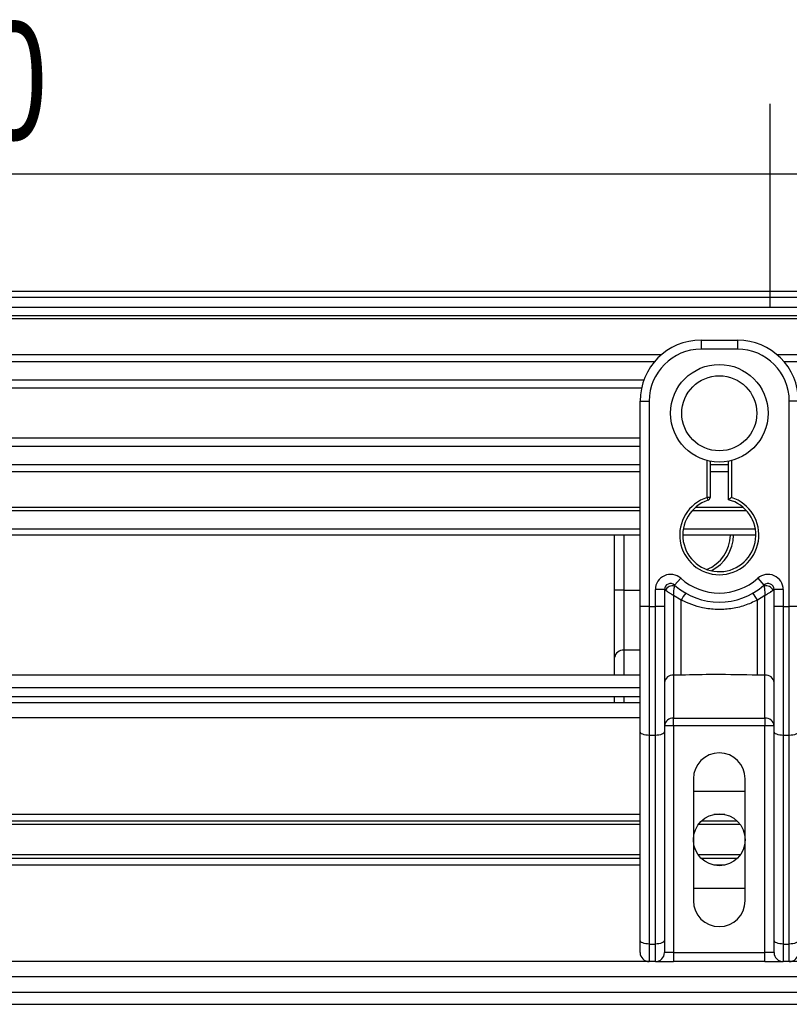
# Model space of a CAD drawing. Header units: millimetres. Extents: x 0 to 420, y 0 to 299.
# Tile 36 of 72: x 139 to 159, y 274 to 299. Entities that reach past the tile are written whole.
import ezdxf

# ---------------------------------------------------------------- set-up
doc = ezdxf.new("R2010")
doc.units = ezdxf.units.MM
doc.layers.add('CARTIGLIO', color=140, linetype='Continuous')
doc.layers.add('QUOTE', color=174, linetype='Continuous')
doc.styles.add('SLDTEXTSTYLE3', font='TXT', dxfattribs={"width": 0.75})
doc.dimstyles.new('SLDDIMSTYLE0', dxfattribs={"dimtxt": 3, "dimasz": 3, "dimexe": 0, "dimexo": 0.0625, "dimgap": 0.75, "dimtad": 1, "dimlfac": 6.46054, "dimrnd": 1e-09, "dimzin": 12, "dimdsep": 46, "dimtxsty": 'SLDTEXTSTYLE3', "dimsah": 1, "dimcen": 0.09, "dimadec": 0, "dimazin": 3, "dimtfac": 1, "dimtdec": 3, "dimtofl": 0, "dimtmove": 0, "dimatfit": 3, "dimfxl": 0, "dimfrac": 2, "dimtolj": 1, "dimtzin": 12, "dimarcsym": 0})

# ---------------------------------------------------------------- blocks, each defined once
blk = doc.blocks.new('_D')
at = {"layer": 'QUOTE'}
for p, q in [((60.227, 280.303), (60.227, 297.215)), ((215.013, 280.303), (215.013, 297.215)), ((215.013, 295.215), (60.227, 295.215))]:
    blk.add_line(p, q, dxfattribs=at)
for points in [[(60.227, 295.215), (63.227, 294.715), (63.227, 295.715)], [(215.013, 295.215), (212.013, 295.715), (212.013, 294.715)]]:
    blk.add_solid(points, dxfattribs=at)
at = {"layer": 'QUOTE', "insert": (133.187, 299.082), "char_height": 3, "attachment_point": 1, "style": 'SLDTEXTSTYLE3'}
blk.add_mtext('1000', dxfattribs=at)

msp = doc.modelspace()

# ---------------------------------------------------------------- linework, layer by layer
at = {"color": 7, "linetype": 'Continuous', "lineweight": 25}
for p, q in [((215.013, 292.2336), (60.2272, 292.2336)), ((215.013, 292.0789), (60.2272, 292.0789)), ((215.013, 291.6145), (60.2272, 291.6145)), ((215.013, 291.5356), (60.2272, 291.5356)), ((156.504, 290.9954), (157.4327, 290.9954)), ((156.504, 290.9954), (156.504, 290.7632)), ((157.4327, 290.9954), (157.4327, 290.7632)), ((157.4327, 290.7632), (156.504, 290.7632)), ((155.498, 290.6238), (119.7423, 290.6238)), ((155.3198, 290.4443), (119.9205, 290.4443)), ((215.013, 290.6238), (158.4387, 290.6238)), ((215.013, 290.4443), (158.6169, 290.4443)), ((155.0512, 289.9817), (120.189, 289.9817)), ((154.9907, 289.7726), (120.2496, 289.7726)), ((154.9561, 289.4475), (155.1883, 289.4475)), ((154.9561, 288.0816), (154.9561, 289.4475)), ((155.1883, 289.4475), (155.1883, 284.2256)), ((158.7484, 284.2256), (158.7484, 289.4475)), ((158.9806, 289.4475), (158.7484, 289.4475)), ((154.9561, 288.5033), (120.2841, 288.5033)), ((154.9561, 288.2942), (120.2841, 288.2942)), ((154.9561, 287.0986), (154.9561, 288.0816)), ((156.6588, 286.9995), (156.6588, 287.938)), ((156.7362, 287.9207), (156.7362, 286.9995)), ((157.2005, 286.9414), (157.2005, 287.9207)), ((157.2779, 287.938), (157.2779, 286.9995)), ((154.9561, 287.8316), (120.2841, 287.8316)), ((154.9561, 287.652), (120.2841, 287.652)), ((157.2005, 287.8316), (156.7362, 287.8316)), ((157.2005, 287.652), (156.7362, 287.652)), ((154.9561, 284.2256), (154.9561, 287.0986)), ((156.6826, 286.9259), (156.6588, 286.9995)), ((156.7362, 286.9995), (156.6588, 286.9995)), ((154.9561, 286.7403), (120.2841, 286.7403)), ((154.9561, 286.6614), (120.2841, 286.6614)), ((157.6606, 286.6614), (156.2761, 286.6614)), ((157.5809, 286.7403), (156.3558, 286.7403)), ((154.9561, 286.197), (120.2841, 286.197)), ((157.8841, 286.197), (156.0526, 286.197)), ((154.9561, 286.0422), (120.2841, 286.0422)), ((154.3093, 284.6416), (154.3093, 286.0422)), ((154.5415, 286.0422), (154.5415, 284.6416)), ((157.8971, 286.0422), (156.0396, 286.0422)), ((155.8333, 284.7731), (155.988, 284.9462)), ((157.9487, 284.9462), (158.1034, 284.7731)), ((154.5415, 284.6416), (154.3093, 284.6416)), ((154.3093, 282.9299), (154.3093, 284.6416)), ((154.5415, 284.6416), (154.5415, 283.1201)), ((154.5415, 284.6416), (154.9561, 284.6416)), ((155.3431, 284.2256), (155.3431, 284.6578)), ((155.5753, 284.6578), (155.3431, 284.6578)), ((155.5753, 284.6578), (155.5753, 284.2256)), ((155.5975, 284.6416), (155.5753, 284.6416)), ((158.3614, 284.6416), (158.3392, 284.6416)), ((158.5936, 284.6578), (158.3614, 284.6578)), ((158.3614, 284.2256), (158.3614, 284.6578)), ((158.5936, 284.6578), (158.5936, 284.2256)), ((156.0002, 284.3893), (155.8075, 284.5063)), ((155.8075, 284.5063), (155.8075, 282.4861)), ((156.0002, 282.4861), (156.0002, 284.3893)), ((158.1292, 284.5063), (157.9365, 284.3893)), ((157.9365, 282.4861), (157.9365, 284.3893)), ((158.1292, 282.4861), (158.1292, 284.5063)), ((154.9561, 281.053), (154.9561, 284.2256)), ((155.1883, 284.2256), (154.9561, 284.2256)), ((155.1883, 284.2256), (155.1883, 280.9549)), ((155.1883, 284.2256), (155.3431, 284.2256)), ((155.3431, 280.9549), (155.3431, 284.2256)), ((155.5753, 284.2256), (155.3431, 284.2256)), ((155.5753, 284.2256), (155.5753, 281.053)), ((158.3614, 281.053), (158.3614, 284.2256)), ((158.5936, 284.2256), (158.3614, 284.2256)), ((158.5936, 284.2256), (158.7484, 284.2256)), ((158.5936, 284.2256), (158.5936, 280.9549)), ((158.9806, 284.2256), (158.7484, 284.2256)), ((158.7484, 280.9549), (158.7484, 284.2256)), ((154.3093, 282.4821), (154.3093, 282.9299)), ((154.5415, 283.1201), (154.5415, 282.4821)), ((154.9561, 283.1201), (154.5415, 283.1201)), ((154.9561, 282.4821), (120.2841, 282.4821)), ((156.0002, 282.4861), (155.8075, 282.4861)), ((155.8075, 282.4861), (155.8075, 281.3902)), ((158.1292, 282.4861), (157.9365, 282.4861)), ((158.1292, 281.3902), (158.1292, 282.4861)), ((120.2841, 282.1726), (154.9561, 282.1726)), ((120.2841, 281.9404), (154.9561, 281.9404)), ((154.3093, 281.7856), (154.3093, 281.9404)), ((154.5415, 281.9404), (154.5415, 281.7856)), ((154.9561, 281.7856), (120.2841, 281.7856)), ((154.9561, 281.3986), (120.2841, 281.3986)), ((155.8075, 281.3902), (158.1292, 281.3902)), ((155.8075, 281.2), (155.8075, 281.3902)), ((158.1292, 281.3902), (158.1292, 281.2)), ((155.8075, 281.2), (155.5753, 281.2)), ((155.8075, 281.2), (155.8075, 275.4394)), ((158.1292, 281.2), (155.8075, 281.2)), ((158.1292, 275.4394), (158.1292, 281.2)), ((158.3614, 281.2), (158.1292, 281.2)), ((154.9561, 275.7522), (154.9561, 281.053)), ((155.3431, 280.9549), (155.1883, 280.9549)), ((155.1883, 280.9549), (155.1883, 275.6541)), ((155.3431, 275.6541), (155.3431, 280.9549)), ((155.5753, 281.053), (155.5753, 275.7522)), ((158.3614, 275.7522), (158.3614, 281.053)), ((158.7484, 280.9549), (158.5936, 280.9549)), ((158.5936, 280.9549), (158.5936, 275.6541)), ((158.7484, 275.6541), (158.7484, 280.9549)), ((156.3105, 279.8508), (156.3105, 276.7551)), ((157.6262, 276.7551), (157.6262, 279.8508)), ((156.3105, 279.5412), (157.6262, 279.5412)), ((154.9561, 278.9453), (120.2841, 278.9453)), ((157.1102, 278.9453), (156.8265, 278.9453)), ((154.9561, 278.7775), (137.9543, 278.7775)), ((154.9561, 278.6886), (138.0539, 278.6886)), ((157.5012, 278.6886), (156.4355, 278.6886)), ((157.4239, 278.7775), (156.5128, 278.7775)), ((154.9561, 277.9172), (138.0539, 277.9172)), ((157.5012, 277.9172), (156.4355, 277.9172)), ((154.9561, 277.6606), (120.2841, 277.6606)), ((154.9561, 277.8284), (137.9543, 277.8284)), ((157.4239, 277.8284), (156.5128, 277.8284)), ((157.1102, 277.6606), (156.8265, 277.6606)), ((157.6262, 277.0646), (156.3105, 277.0646)), ((154.9561, 275.4394), (154.9561, 275.7522)), ((155.1883, 275.6541), (155.3431, 275.6541)), ((155.1883, 275.6541), (155.1883, 275.2072)), ((155.3431, 275.2072), (155.3431, 275.6541)), ((155.5753, 275.7522), (155.5753, 275.4394)), ((158.3614, 275.4394), (158.3614, 275.7522)), ((158.5936, 275.6541), (158.7484, 275.6541)), ((158.5936, 275.6541), (158.5936, 275.2072)), ((158.7484, 275.2072), (158.7484, 275.6541)), ((155.8075, 275.4394), (155.5753, 275.4394)), ((155.8075, 275.4394), (155.8075, 275.2072)), ((155.8075, 275.4394), (158.1292, 275.4394)), ((158.3614, 275.4394), (158.1292, 275.4394)), ((158.1292, 275.2072), (158.1292, 275.4394)), ((155.1883, 275.2072), (120.0519, 275.2072)), ((155.3431, 275.2072), (155.1883, 275.2072)), ((155.3431, 275.2072), (155.8075, 275.2072)), ((158.1292, 275.2072), (155.8075, 275.2072)), ((158.1292, 275.2072), (158.5936, 275.2072)), ((158.7484, 275.2072), (158.5936, 275.2072)), ((165.1301, 275.2072), (158.7484, 275.2072)), ((165.237, 274.8202), (110.0033, 274.8202)), ((109.9041, 274.4333), (165.3362, 274.4333)), ((109.8139, 274.1237), (165.4264, 274.1237))]:
    msp.add_line(p, q, dxfattribs=at)
at = {"color": 7, "linetype": 'Continuous', "lineweight": 25, "flags": 128}
for points in [[(155.1883, 280.9549), (155.143, 280.9567), (155.0995, 280.9623), (155.0593, 280.9714), (155.0241, 280.9836), (154.9953, 280.9985), (154.9738, 281.0154), (154.9606, 281.0338), (154.9561, 281.053)], [(155.5753, 281.053), (155.5708, 281.0338), (155.5576, 281.0154), (155.5361, 280.9985), (155.5073, 280.9836), (155.4721, 280.9714), (155.432, 280.9623), (155.3884, 280.9567), (155.3431, 280.9549)], [(158.5936, 280.9549), (158.5483, 280.9567), (158.5048, 280.9623), (158.4646, 280.9714), (158.4294, 280.9836), (158.4006, 280.9985), (158.3791, 281.0154), (158.3659, 281.0338), (158.3614, 281.053)], [(158.9806, 281.053), (158.9761, 281.0338), (158.9629, 281.0154), (158.9414, 280.9985), (158.9126, 280.9836), (158.8774, 280.9714), (158.8372, 280.9623), (158.7937, 280.9567), (158.7484, 280.9549)], [(155.1883, 275.6541), (155.143, 275.6559), (155.0995, 275.6615), (155.0593, 275.6706), (155.0241, 275.6828), (154.9953, 275.6977), (154.9738, 275.7146), (154.9606, 275.733), (154.9561, 275.7522)], [(155.5753, 275.7522), (155.5708, 275.733), (155.5576, 275.7146), (155.5361, 275.6977), (155.5073, 275.6828), (155.4721, 275.6706), (155.432, 275.6615), (155.3884, 275.6559), (155.3431, 275.6541)], [(158.5936, 275.6541), (158.5483, 275.6559), (158.5048, 275.6615), (158.4646, 275.6706), (158.4294, 275.6828), (158.4006, 275.6977), (158.3791, 275.7146), (158.3659, 275.733), (158.3614, 275.7522)], [(158.9806, 275.7522), (158.9761, 275.733), (158.9629, 275.7146), (158.9414, 275.6977), (158.9126, 275.6828), (158.8774, 275.6706), (158.8372, 275.6615), (158.7937, 275.6559), (158.7484, 275.6541)]]:
    msp.add_lwpolyline(points, dxfattribs=at)
at = {"color": 7, "linetype": 'Continuous', "lineweight": 25}
for centre, radius in [((156.9684, 289.1379), 1.2392), ((156.9684, 289.1379), 0.9532), ((156.9684, 278.3029), 0.6578)]:
    msp.add_circle(centre, radius, dxfattribs=at)
for centre, radius, start, end in [((156.504, 289.4475), 1.5479, 90, 180), ((157.4327, 289.4475), 1.5479, 0, 90), ((156.504, 289.4475), 1.3157, 90, 180), ((157.4327, 289.4475), 1.3157, 0, 90), ((156.9684, 286.0422), 1.0061, 107.92021, 72.07979), ((156.9684, 286.0422), 0.9287, 107.92021, 75.52249), ((156.6588, 286.9995), 0.0774, 287.92021, 0), ((156.3215, 286.0422), 0.9287, 290.3804, 360), ((156.3215, 286.0422), 1.0061, 295.88119, 360), ((155.7301, 284.6578), 0.387, 48.18969, 180), ((156.9684, 286.0422), 1.4705, 228.18969, 311.81031), ((158.2066, 284.6578), 0.387, 0, 131.81031), ((155.7301, 284.6578), 0.1548, 48.18969, 180), ((155.7301, 284.6578), 0.1548, 48.19069, 179.99948), ((155.7782, 284.5531), 0.2012, 75.20753, 153.90631), ((156.9684, 286.0422), 1.7026, 228.18969, 311.81031), ((158.2066, 284.6578), 0.1548, 0, 131.81031), ((158.2066, 284.6578), 0.1548, 0.00052, 131.80931), ((158.1585, 284.5531), 0.2012, 26.09369, 104.79247), ((156.9611, 283.892), 1.0819, 141.32705, 152.63541), ((156.9756, 283.892), 1.0819, 27.36459, 38.67295), ((154.5224, 282.9066), 0.2144, 84.88893, 173.75645), ((155.7884, 282.2726), 0.2144, 84.88893, 173.75645), ((158.1483, 282.2726), 0.2144, 6.24355, 95.11107), ((155.7884, 281.1767), 0.2144, 84.88893, 173.75645), ((158.1483, 281.1767), 0.2144, 6.24355, 95.11107), ((156.9684, 279.8508), 0.6578, 0, 180), ((156.9684, 276.7551), 0.6578, 180, 0), ((155.1883, 275.4394), 0.2322, 180, 270), ((155.3431, 275.4394), 0.2322, 270, 0), ((158.5936, 275.4394), 0.2322, 180, 270), ((158.7484, 275.4394), 0.2322, 270, 0)]:
    msp.add_arc(centre, radius, start, end, dxfattribs=at)
for points, knots in [([(157.2005, 286.9414), (157.2012, 286.9419), (157.2024, 286.9429), (157.2119, 286.9502), (157.2264, 286.9613), (157.2472, 286.9769), (157.2654, 286.9904), (157.2762, 286.9982), (157.2777, 286.9994), (157.2779, 286.9995)], [0, 0, 0, 0, 0.1619499, 0.3233619, 0.4972773, 0.7062892, 0.9573608, 0.9948044, 1, 1, 1, 1]), ([(155.5975, 284.6416), (155.5928, 284.645), (155.5825, 284.6525), (155.5762, 284.6572), (155.5755, 284.6576), (155.5753, 284.6578)], [0, 0, 0, 0, 0.3727547, 0.8035537, 1, 1, 1, 1]), ([(155.8075, 284.5063), (155.8071, 284.5065), (155.8065, 284.5069), (155.8056, 284.5074), (155.8046, 284.508), (155.8032, 284.5089), (155.8009, 284.5104), (155.7974, 284.5125), (155.792, 284.5158), (155.7837, 284.5209), (155.7708, 284.5289), (155.75, 284.5418), (155.7117, 284.5658), (155.6742, 284.5898), (155.6303, 284.6188), (155.6115, 284.6318), (155.5975, 284.6416)], [0, 0, 0, 0, 0.0041906, 0.0068565, 0.010501, 0.0160828, 0.0246331, 0.0377369, 0.0578443, 0.0887963, 0.1368222, 0.212883, 0.3405739, 0.6117157, 0.7098737, 1, 1, 1, 1]), ([(155.8075, 284.5063), (155.8075, 284.5067), (155.8075, 284.5076), (155.8076, 284.5089), (155.8077, 284.5105), (155.8078, 284.5129), (155.808, 284.5166), (155.8084, 284.5223), (155.8089, 284.5312), (155.8098, 284.5454), (155.8114, 284.5687), (155.8149, 284.6139), (155.8191, 284.6583), (155.8247, 284.7099), (155.8275, 284.7315), (155.8295, 284.7476)], [0, 0, 0, 0, 0.004266, 0.0088901, 0.0138063, 0.0214465, 0.0333306, 0.0518502, 0.0808258, 0.1265764, 0.2004509, 0.327518, 0.6126852, 0.71116, 1, 1, 1, 1]), ([(155.8333, 284.7731), (155.8332, 284.7729), (155.833, 284.7723), (155.8319, 284.765), (155.8303, 284.7531), (155.8295, 284.7476)], [0, 0, 0, 0, 0.1978945, 0.6297578, 1, 1, 1, 1]), ([(158.1034, 284.7731), (158.1036, 284.7726), (158.1038, 284.7713), (158.1052, 284.7619), (158.1066, 284.7518), (158.1072, 284.7476)], [0, 0, 0, 0, 0.3358482, 0.722383, 1, 1, 1, 1]), ([(158.1072, 284.7476), (158.1092, 284.7315), (158.112, 284.7099), (158.1176, 284.6583), (158.1218, 284.6139), (158.1253, 284.5687), (158.1269, 284.5454), (158.1278, 284.5312), (158.1283, 284.5223), (158.1287, 284.5166), (158.1289, 284.5129), (158.129, 284.5105), (158.1291, 284.5089), (158.1292, 284.5076), (158.1292, 284.5067), (158.1292, 284.5063)], [0, 0, 0, 0, 0.28884, 0.3873148, 0.672482, 0.7995491, 0.8734236, 0.9191742, 0.9481498, 0.9666694, 0.9785535, 0.9861937, 0.9911099, 0.995734, 1, 1, 1, 1]), ([(158.3392, 284.6416), (158.3252, 284.6318), (158.3064, 284.6188), (158.2625, 284.5898), (158.2251, 284.5658), (158.1867, 284.5418), (158.1659, 284.5289), (158.153, 284.5209), (158.1447, 284.5158), (158.1393, 284.5125), (158.1358, 284.5104), (158.1335, 284.5089), (158.1321, 284.508), (158.1311, 284.5074), (158.1302, 284.5069), (158.1296, 284.5065), (158.1292, 284.5063)], [0, 0, 0, 0, 0.2901263, 0.3882843, 0.6594261, 0.787117, 0.8631778, 0.9112037, 0.9421557, 0.9622631, 0.9753669, 0.9839172, 0.989499, 0.9931435, 0.9958094, 1, 1, 1, 1]), ([(158.3614, 284.6578), (158.3609, 284.6574), (158.3597, 284.6565), (158.3515, 284.6505), (158.3428, 284.6442), (158.3392, 284.6416)], [0, 0, 0, 0, 0.3336844, 0.7201517, 1, 1, 1, 1]), ([(157.9365, 284.3893), (157.8295, 284.3405), (157.6125, 284.2415), (157.2627, 284.1629), (156.903, 284.143), (156.4699, 284.1902), (156.179, 284.3135), (156.0002, 284.3893)], [0, 0, 0, 0, 0.1753478, 0.3555794, 0.5310184, 0.7118811, 1, 1, 1, 1]), ([(157.9365, 282.4861), (157.5748, 282.4931), (156.9293, 282.5056), (156.284, 282.4921), (156.0002, 282.4861)], [0, 0, 0, 0, 0.5602827, 1, 1, 1, 1])]:
    msp.add_open_spline(points, degree=3, knots=knots, dxfattribs=at)
at = {"layer": 'CARTIGLIO', "linetype": 'Continuous'}
for p, q in [((158.2616, 291.8226), (158.2616, 296.9968)), ((414.8274, 291.8226), (5.1801, 291.8226))]:
    msp.add_line(p, q, dxfattribs=at)

# ---------------------------------------------------------------- dimensions: what is measured, and where the dimension line sits
at = {"layer": 'QUOTE'}
dim = msp.add_linear_dim(base=(60.2272, 295.2145), p1=(215.013, 278.3029), p2=(60.2272, 278.3029), dimstyle='SLDDIMSTYLE0', dxfattribs=at)
dim.commit()
dim.dimension.update_dxf_attribs({"geometry": '_D', "text_midpoint": (137.6201, 295.2145), "dimtype": 160})

doc.saveas('drawing.dxf')
